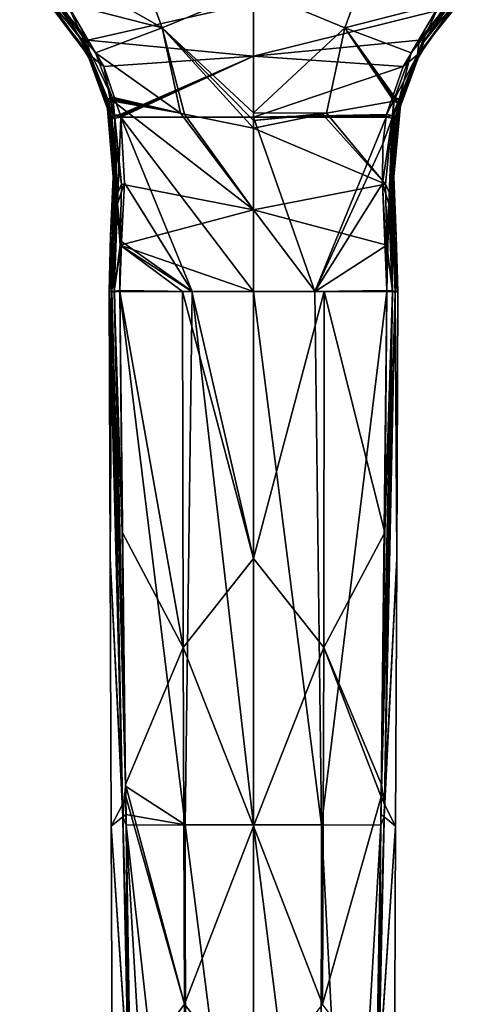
# Model space of a CAD drawing. Header units: millimetres. Extents: x -175 to 175, y 0 to 247.
# Tile 82 of 185: x -23 to 21, y 55 to 150. Entities that reach past the tile are written whole.
import ezdxf

# ---------------------------------------------------------------- set-up
doc = ezdxf.new("R2010")
doc.units = ezdxf.units.MM
doc.header["$LTSCALE"] = 65.185185
for name, color, linetype in [('19', 7, 'CONTINUOUS'), ('20', 7, 'CONTINUOUS'), ('21', 7, 'CONTINUOUS'), ('22', 7, 'CONTINUOUS'), ('23', 7, 'CONTINUOUS'), ('24', 7, 'CONTINUOUS'), ('25', 7, 'CONTINUOUS'), ('28', 7, 'CONTINUOUS'), ('29', 7, 'CONTINUOUS'), ('30', 7, 'CONTINUOUS'), ('31', 7, 'CONTINUOUS'), ('32', 7, 'CONTINUOUS'), ('33', 7, 'CONTINUOUS'), ('37', 7, 'CONTINUOUS'), ('38', 7, 'CONTINUOUS'), ('39', 7, 'CONTINUOUS'), ('40', 7, 'CONTINUOUS'), ('41', 7, 'CONTINUOUS'), ('42', 7, 'CONTINUOUS'), ('43', 7, 'CONTINUOUS'), ('44', 7, 'CONTINUOUS'), ('46', 7, 'CONTINUOUS'), ('47', 7, 'CONTINUOUS'), ('48', 7, 'CONTINUOUS'), ('49', 7, 'CONTINUOUS'), ('59', 7, 'CONTINUOUS'), ('60', 7, 'CONTINUOUS'), ('61', 7, 'CONTINUOUS'), ('62', 7, 'CONTINUOUS'), ('63', 7, 'CONTINUOUS'), ('64', 7, 'CONTINUOUS'), ('65', 7, 'CONTINUOUS'), ('66', 7, 'CONTINUOUS'), ('67', 7, 'CONTINUOUS'), ('71', 7, 'CONTINUOUS'), ('72', 7, 'CONTINUOUS'), ('73', 7, 'CONTINUOUS'), ('74', 7, 'CONTINUOUS'), ('75', 7, 'CONTINUOUS'), ('76', 7, 'CONTINUOUS'), ('77', 7, 'CONTINUOUS')]:
    doc.layers.add(name, color=color, linetype=linetype)

msp = doc.modelspace()

# ---------------------------------------------------------------- linework, layer by layer
at = {"layer": '19', "linetype": 'CONTINUOUS'}
for points in [[(-6.834, 124.061, -11.501), (-6.788, 89.738, -12.821), (-12.881, 124.058, -10.416), (-6.834, 124.061, -11.501)], [(-12.881, 124.058, -10.416), (-6.788, 89.738, -12.821), (-12.66, 100.854, -10.235), (-12.881, 124.058, -10.416)], [(-6.788, 89.738, -12.821), (-6.834, 124.061, -11.501), (0, 98.318, -13.594), (-6.788, 89.738, -12.821)], [(0, 98.318, -13.594), (-6.834, 124.061, -11.501), (-5.94, 124.059, -11.61), (0, 98.318, -13.594)], [(0, 124.056, -11.957), (0, 98.318, -13.594), (-5.94, 124.059, -11.61), (0, 124.056, -11.957)], [(-12.66, 100.854, -10.235), (-6.788, 89.738, -12.821), (-12.343, 76.538, -9.68), (-12.66, 100.854, -10.235)], [(0, 72.532, -14.402), (-6.788, 89.738, -12.821), (0, 98.318, -13.594), (0, 72.532, -14.402)], [(-6.788, 89.738, -12.821), (-6.651, 55.355, -12.941), (-12.343, 76.538, -9.68), (-6.788, 89.738, -12.821)], [(-6.651, 55.355, -12.941), (-6.788, 89.738, -12.821), (0, 72.532, -14.402), (-6.651, 55.355, -12.941)], [(-12.343, 76.538, -9.68), (-6.651, 55.355, -12.941), (-12.325, 75.373, -9.646), (-12.343, 76.538, -9.68)], [(-12.325, 75.373, -9.646), (-6.651, 55.355, -12.941), (-11.896, 48.327, -8.639), (-12.325, 75.373, -9.646)], [(0, 46.737, -14.378), (-6.651, 55.355, -12.941), (0, 72.532, -14.402), (0, 46.737, -14.378)], [(-6.651, 55.355, -12.941), (-6.514, 20.977, -11.849), (-11.896, 48.327, -8.639), (-6.651, 55.355, -12.941)], [(-6.514, 20.977, -11.849), (-6.651, 55.355, -12.941), (0, 46.737, -14.378), (-6.514, 20.977, -11.849)]]:
    msp.add_3dface(points, dxfattribs=at)
at = {"layer": '20', "linetype": 'CONTINUOUS'}
for points in [[(-13.857, 124.056, -5.606), (-12.638, 74.623, -9.108), (-13.924, 124.056, -1.699), (-13.857, 124.056, -5.606)], [(-13.924, 124.056, -1.699), (-12.638, 74.623, -9.108), (-13.818, 98.335, -0.897), (-13.924, 124.056, -1.699)], [(-13.659, 124.056, -9.508), (-12.638, 74.623, -9.108), (-13.857, 124.056, -5.606), (-13.659, 124.056, -9.508)], [(-13.818, 98.335, -0.897), (-12.638, 74.623, -9.108), (-13.713, 72.521, -0.344), (-13.818, 98.335, -0.897)], [(-12.638, 74.623, -9.108), (-12.052, 47.929, -8.349), (-13.713, 72.521, -0.344), (-12.638, 74.623, -9.108)], [(-12.052, 47.929, -8.349), (-13.502, 20.998, 0.002), (-13.713, 72.521, -0.344), (-12.052, 47.929, -8.349)]]:
    msp.add_3dface(points, dxfattribs=at)
at = {"layer": '21', "linetype": 'CONTINUOUS'}
for points in [[(-13.924, 124.056, -1.699), (-13.818, 98.335, -0.897), (-13.857, 124.056, 2.206), (-13.924, 124.056, -1.699)], [(-13.857, 124.056, 2.206), (-13.818, 98.335, -0.897), (-13.658, 124.056, 6.109), (-13.857, 124.056, 2.206)], [(-13.658, 124.056, 6.109), (-13.818, 98.335, -0.897), (-13.658, 124.029, 6.111), (-13.658, 124.056, 6.109)], [(-13.658, 124.029, 6.111), (-13.818, 98.335, -0.897), (-13.657, 124.002, 6.113), (-13.658, 124.029, 6.111)], [(-13.657, 124.002, 6.113), (-13.818, 98.335, -0.897), (-12.61, 73.435, 8.362), (-13.657, 124.002, 6.113)], [(-13.818, 98.335, -0.897), (-13.713, 72.521, -0.344), (-12.61, 73.435, 8.362), (-13.818, 98.335, -0.897)], [(-12.61, 73.435, 8.362), (-13.713, 72.521, -0.344), (-12.036, 47.285, 8.228), (-12.61, 73.435, 8.362)], [(-13.713, 72.521, -0.344), (-13.502, 20.998, 0.002), (-12.036, 47.285, 8.228), (-13.713, 72.521, -0.344)]]:
    msp.add_3dface(points, dxfattribs=at)
at = {"layer": '22', "linetype": 'CONTINUOUS'}
for points in [[(-12.339, 76.374, 8.853), (-6.576, 72.645, 12.401), (-12.879, 124.056, 7.02), (-12.339, 76.374, 8.853)], [(-12.879, 124.056, 7.02), (-6.576, 72.645, 12.401), (-5.919, 124.056, 8.222), (-12.879, 124.056, 7.02)], [(-6.576, 72.645, 12.401), (0, 72.656, 13.712), (-5.919, 124.056, 8.222), (-6.576, 72.645, 12.401)], [(-5.919, 124.056, 8.222), (0, 72.656, 13.712), (0, 124.056, 8.574), (-5.919, 124.056, 8.222)], [(0, 72.656, 13.712), (6.576, 72.645, 12.401), (0, 124.056, 8.574), (0, 72.656, 13.712)], [(0, 124.056, 8.574), (6.576, 72.645, 12.401), (5.919, 124.056, 8.222), (0, 124.056, 8.574)], [(5.919, 124.056, 8.222), (6.576, 72.645, 12.401), (12.879, 124.056, 7.02), (5.919, 124.056, 8.222)], [(6.576, 72.645, 12.401), (12.283, 72.619, 8.867), (12.879, 124.056, 7.02), (6.576, 72.645, 12.401)], [(12.879, 124.056, 7.02), (12.283, 72.619, 8.867), (12.339, 76.373, 8.853), (12.879, 124.056, 7.02)], [(-12.299, 73.652, 8.865), (-6.576, 72.645, 12.401), (-12.339, 76.374, 8.853), (-12.299, 73.652, 8.865)], [(12.339, 76.373, 8.853), (12.283, 72.619, 8.867), (12.298, 73.639, 8.865), (12.339, 76.373, 8.853)], [(-12.283, 72.62, 8.867), (-6.576, 72.645, 12.401), (-12.299, 73.652, 8.865), (-12.283, 72.62, 8.867)], [(-12.283, 72.62, 8.867), (-6.513, 20.975, 11.852), (-6.576, 72.645, 12.401), (-12.283, 72.62, 8.867)], [(-9.253, 20.976, 9.859), (-6.513, 20.975, 11.852), (-12.283, 72.62, 8.867), (-9.253, 20.976, 9.859)], [(-11.868, 46.705, 8.476), (-9.253, 20.976, 9.859), (-12.283, 72.62, 8.867), (-11.868, 46.705, 8.476)], [(-6.576, 72.645, 12.401), (0, 20.972, 13.526), (0, 72.656, 13.712), (-6.576, 72.645, 12.401)], [(-6.513, 20.975, 11.852), (0, 20.972, 13.526), (-6.576, 72.645, 12.401), (-6.513, 20.975, 11.852)], [(0, 20.972, 13.526), (6.511, 20.975, 11.854), (0, 72.656, 13.712), (0, 20.972, 13.526)], [(0, 72.656, 13.712), (6.511, 20.975, 11.854), (6.576, 72.645, 12.401), (0, 72.656, 13.712)], [(6.511, 20.975, 11.854), (9.254, 20.976, 9.858), (6.576, 72.645, 12.401), (6.511, 20.975, 11.854)], [(6.576, 72.645, 12.401), (9.254, 20.976, 9.858), (12.283, 72.619, 8.867), (6.576, 72.645, 12.401)], [(9.254, 20.976, 9.858), (11.419, 20.975, 7.245), (12.283, 72.619, 8.867), (9.254, 20.976, 9.858)], [(12.283, 72.619, 8.867), (11.419, 20.975, 7.245), (11.867, 46.687, 8.475), (12.283, 72.619, 8.867)]]:
    msp.add_3dface(points, dxfattribs=at)
at = {"layer": '23', "linetype": 'CONTINUOUS'}
for points in [[(13.657, 124.002, 6.113), (12.61, 73.436, 8.362), (13.818, 98.335, -0.897), (13.657, 124.002, 6.113)], [(13.658, 124.029, 6.111), (13.657, 124.002, 6.113), (13.924, 124.056, -1.699), (13.658, 124.029, 6.111)], [(13.924, 124.056, -1.699), (13.657, 124.002, 6.113), (13.818, 98.335, -0.897), (13.924, 124.056, -1.699)], [(13.658, 124.056, 6.109), (13.658, 124.029, 6.111), (13.857, 124.056, 2.206), (13.658, 124.056, 6.109)], [(13.857, 124.056, 2.206), (13.658, 124.029, 6.111), (13.924, 124.056, -1.699), (13.857, 124.056, 2.206)], [(13.818, 98.335, -0.897), (12.61, 73.436, 8.362), (13.713, 72.521, -0.344), (13.818, 98.335, -0.897)], [(12.61, 73.436, 8.362), (12.036, 47.287, 8.228), (13.713, 72.521, -0.344), (12.61, 73.436, 8.362)], [(12.036, 47.287, 8.228), (13.502, 20.998, 0.002), (13.713, 72.521, -0.344), (12.036, 47.287, 8.228)]]:
    msp.add_3dface(points, dxfattribs=at)
at = {"layer": '24', "linetype": 'CONTINUOUS'}
for points in [[(13.659, 124.056, -9.508), (13.818, 98.335, -0.897), (12.637, 74.61, -9.107), (13.659, 124.056, -9.508)], [(13.924, 124.056, -1.699), (13.818, 98.335, -0.897), (13.659, 124.056, -9.508), (13.924, 124.056, -1.699)], [(13.857, 124.056, -5.606), (13.924, 124.056, -1.699), (13.659, 124.056, -9.508), (13.857, 124.056, -5.606)], [(13.818, 98.335, -0.897), (13.713, 72.521, -0.344), (12.637, 74.61, -9.107), (13.818, 98.335, -0.897)], [(12.637, 74.61, -9.107), (13.713, 72.521, -0.344), (12.052, 47.936, -8.35), (12.637, 74.61, -9.107)], [(13.713, 72.521, -0.344), (13.502, 20.998, 0.002), (12.052, 47.936, -8.35), (13.713, 72.521, -0.344)]]:
    msp.add_3dface(points, dxfattribs=at)
at = {"layer": '25', "linetype": 'CONTINUOUS'}
for points in [[(0, 98.318, -13.594), (0, 124.056, -11.957), (6.835, 124.061, -11.501), (0, 98.318, -13.594)], [(6.788, 89.738, -12.821), (0, 98.318, -13.594), (6.835, 124.061, -11.501), (6.788, 89.738, -12.821)], [(6.835, 124.061, -11.501), (0, 124.056, -11.957), (5.942, 124.059, -11.61), (6.835, 124.061, -11.501)], [(6.788, 89.738, -12.821), (6.835, 124.061, -11.501), (12.659, 100.823, -10.234), (6.788, 89.738, -12.821)], [(12.659, 100.823, -10.234), (6.835, 124.061, -11.501), (12.881, 124.056, -10.416), (12.659, 100.823, -10.234)], [(12.342, 76.528, -9.68), (6.788, 89.738, -12.821), (12.659, 100.823, -10.234), (12.342, 76.528, -9.68)], [(0, 72.532, -14.402), (0, 98.318, -13.594), (6.788, 89.738, -12.821), (0, 72.532, -14.402)], [(6.651, 55.354, -12.941), (0, 72.532, -14.402), (6.788, 89.738, -12.821), (6.651, 55.354, -12.941)], [(6.651, 55.354, -12.941), (6.788, 89.738, -12.821), (12.325, 75.338, -9.644), (6.651, 55.354, -12.941)], [(12.325, 75.338, -9.644), (6.788, 89.738, -12.821), (12.342, 76.528, -9.68), (12.325, 75.338, -9.644)], [(11.896, 48.32, -8.639), (6.651, 55.354, -12.941), (12.325, 75.338, -9.644), (11.896, 48.32, -8.639)], [(0, 46.737, -14.378), (0, 72.532, -14.402), (6.651, 55.354, -12.941), (0, 46.737, -14.378)]]:
    msp.add_3dface(points, dxfattribs=at)
at = {"layer": '28', "linetype": 'CONTINUOUS'}
for points in [[(11.669, 157.292, -7.13), (8.82, 149.456, -8.346), (0, 153.125, -9.102), (11.669, 157.292, -7.13)], [(11.669, 157.292, -7.13), (18.01, 151.81, -4.852), (8.82, 149.456, -8.346), (11.669, 157.292, -7.13)], [(0, 153.125, -9.102), (8.82, 149.456, -8.346), (0, 141.287, -10.394), (0, 153.125, -9.102)], [(18.01, 151.81, -4.852), (15.223, 147.061, -6.114), (8.82, 149.456, -8.346), (18.01, 151.81, -4.852)], [(8.82, 149.456, -8.346), (7.04, 141.239, -9.621), (0, 141.287, -10.394), (8.82, 149.456, -8.346)], [(7.04, 141.239, -9.621), (8.82, 149.456, -8.346), (13.532, 142.39, -7.329), (7.04, 141.239, -9.621)], [(15.223, 147.061, -6.114), (13.636, 142.789, -7.226), (8.82, 149.456, -8.346), (15.223, 147.061, -6.114)], [(8.82, 149.456, -8.346), (13.636, 142.789, -7.226), (13.625, 142.748, -7.237), (8.82, 149.456, -8.346)], [(13.532, 142.39, -7.329), (8.82, 149.456, -8.346), (13.573, 142.549, -7.288), (13.532, 142.39, -7.329)], [(13.573, 142.549, -7.288), (8.82, 149.456, -8.346), (13.614, 142.707, -7.247), (13.573, 142.549, -7.288)], [(13.614, 142.707, -7.247), (8.82, 149.456, -8.346), (13.625, 142.748, -7.237), (13.614, 142.707, -7.247)], [(0, 141.287, -10.394), (7.04, 141.239, -9.621), (0, 140.543, -10.469), (0, 141.287, -10.394)], [(0, 140.543, -10.469), (7.04, 141.239, -9.621), (6.648, 141.164, -9.714), (0, 140.543, -10.469)], [(0, 139.799, -10.544), (0, 140.543, -10.469), (6.648, 141.164, -9.714), (0, 139.799, -10.544)]]:
    msp.add_3dface(points, dxfattribs=at)
at = {"layer": '29', "linetype": 'CONTINUOUS'}
for points in [[(7.04, 141.239, -9.621), (13.532, 142.39, -7.329), (12.727, 134.389, -9.249), (7.04, 141.239, -9.621)], [(0, 139.799, -10.544), (6.648, 141.164, -9.714), (12.727, 134.389, -9.249), (0, 139.799, -10.544)], [(6.648, 141.164, -9.714), (7.04, 141.239, -9.621), (12.727, 134.389, -9.249), (6.648, 141.164, -9.714)], [(0, 139.799, -10.544), (12.727, 134.389, -9.249), (0, 131.931, -11.29), (0, 139.799, -10.544)], [(12.727, 134.389, -9.249), (12.854, 128.514, -10.186), (0, 131.931, -11.29), (12.727, 134.389, -9.249)], [(5.942, 124.059, -11.61), (0, 124.056, -11.957), (0, 131.931, -11.29), (5.942, 124.059, -11.61)], [(12.854, 128.514, -10.186), (5.942, 124.059, -11.61), (0, 131.931, -11.29), (12.854, 128.514, -10.186)], [(12.881, 124.056, -10.416), (5.942, 124.059, -11.61), (12.854, 128.514, -10.186), (12.881, 124.056, -10.416)], [(6.835, 124.061, -11.501), (5.942, 124.059, -11.61), (12.881, 124.056, -10.416), (6.835, 124.061, -11.501)]]:
    msp.add_3dface(points, dxfattribs=at)
at = {"layer": '30', "linetype": 'CONTINUOUS'}
for points in [[(16.433, 148.116, -4.879), (21.113, 154.836, -3.136), (20.33, 153.008, 1.677), (16.433, 148.116, -4.879)], [(15.971, 146.828, 0.071), (16.433, 148.116, -4.879), (20.33, 153.008, 1.677), (15.971, 146.828, 0.071)], [(14.185, 142.043, -3.576), (16.433, 148.116, -4.879), (14.093, 141.678, -0.821), (14.185, 142.043, -3.576)], [(14.093, 141.678, -0.821), (16.433, 148.116, -4.879), (15.971, 146.828, 0.071), (14.093, 141.678, -0.821)], [(14.199, 142.412, -6.364), (16.433, 148.116, -4.879), (14.185, 142.043, -3.576), (14.199, 142.412, -6.364)]]:
    msp.add_3dface(points, dxfattribs=at)
at = {"layer": '31', "linetype": 'CONTINUOUS'}
for points in [[(14.199, 142.412, -6.364), (14.185, 142.043, -3.576), (13.547, 135.103, -1.475), (14.199, 142.412, -6.364)], [(14.199, 142.412, -6.364), (13.547, 135.103, -1.475), (14.189, 142.372, -6.374), (14.199, 142.412, -6.364)], [(13.547, 135.103, -1.475), (14.179, 142.332, -6.385), (14.189, 142.372, -6.374), (13.547, 135.103, -1.475)], [(13.441, 134.091, -8.385), (14.105, 142.022, -6.466), (13.547, 135.103, -1.475), (13.441, 134.091, -8.385)], [(14.142, 142.178, -6.425), (14.179, 142.332, -6.385), (13.547, 135.103, -1.475), (14.142, 142.178, -6.425)], [(14.105, 142.022, -6.466), (14.142, 142.178, -6.425), (13.547, 135.103, -1.475), (14.105, 142.022, -6.466)], [(14.185, 142.043, -3.576), (14.093, 141.678, -0.821), (13.547, 135.103, -1.475), (14.185, 142.043, -3.576)], [(13.781, 129.424, -1.742), (13.441, 134.091, -8.385), (13.547, 135.103, -1.475), (13.781, 129.424, -1.742)], [(13.619, 128.378, -9.287), (13.441, 134.091, -8.385), (13.781, 129.424, -1.742), (13.619, 128.378, -9.287)], [(13.924, 124.056, -1.699), (13.619, 128.378, -9.287), (13.781, 129.424, -1.742), (13.924, 124.056, -1.699)], [(13.924, 124.056, -1.699), (13.857, 124.056, -5.606), (13.619, 128.378, -9.287), (13.924, 124.056, -1.699)], [(13.857, 124.056, -5.606), (13.659, 124.056, -9.508), (13.619, 128.378, -9.287), (13.857, 124.056, -5.606)]]:
    msp.add_3dface(points, dxfattribs=at)
at = {"layer": '32', "linetype": 'CONTINUOUS'}
for points in [[(15.971, 146.828, 0.071), (20.33, 153.008, 1.677), (16.788, 148.081, 5.354), (15.971, 146.828, 0.071)], [(16.788, 148.081, 5.354), (20.33, 153.008, 1.677), (19.155, 151.052, 6.133), (16.788, 148.081, 5.354)], [(15.273, 145.555, 4.887), (15.971, 146.828, 0.071), (16.788, 148.081, 5.354), (15.273, 145.555, 4.887)], [(13.929, 141.323, 1.863), (15.971, 146.828, 0.071), (13.689, 140.964, 4.572), (13.929, 141.323, 1.863)], [(13.689, 140.964, 4.572), (15.971, 146.828, 0.071), (15.273, 145.555, 4.887), (13.689, 140.964, 4.572)], [(14.093, 141.678, -0.821), (15.971, 146.828, 0.071), (13.929, 141.323, 1.863), (14.093, 141.678, -0.821)]]:
    msp.add_3dface(points, dxfattribs=at)
at = {"layer": '33', "linetype": 'CONTINUOUS'}
for points in [[(13.547, 135.103, -1.475), (14.093, 141.678, -0.821), (13.271, 137.068, 4.756), (13.547, 135.103, -1.475)], [(14.093, 141.678, -0.821), (13.639, 140.698, 4.574), (13.271, 137.068, 4.756), (14.093, 141.678, -0.821)], [(13.639, 140.698, 4.574), (14.093, 141.678, -0.821), (13.664, 140.832, 4.573), (13.639, 140.698, 4.574)], [(14.093, 141.678, -0.821), (13.929, 141.323, 1.863), (13.664, 140.832, 4.573), (14.093, 141.678, -0.821)], [(13.929, 141.323, 1.863), (13.689, 140.964, 4.572), (13.664, 140.832, 4.573), (13.929, 141.323, 1.863)], [(13.392, 131.43, 5.348), (13.547, 135.103, -1.475), (13.271, 137.068, 4.756), (13.392, 131.43, 5.348)], [(13.781, 129.424, -1.742), (13.547, 135.103, -1.475), (13.392, 131.43, 5.348), (13.781, 129.424, -1.742)], [(13.658, 124.056, 6.109), (13.781, 129.424, -1.742), (13.392, 131.43, 5.348), (13.658, 124.056, 6.109)], [(13.658, 124.056, 6.109), (13.857, 124.056, 2.206), (13.781, 129.424, -1.742), (13.658, 124.056, 6.109)], [(13.857, 124.056, 2.206), (13.924, 124.056, -1.699), (13.781, 129.424, -1.742), (13.857, 124.056, 2.206)]]:
    msp.add_3dface(points, dxfattribs=at)
at = {"layer": '37', "linetype": 'CONTINUOUS'}
for points in [[(-11.669, 157.292, -7.13), (-8.82, 149.456, -8.346), (-22.549, 157.293, -3.374), (-11.669, 157.292, -7.13)], [(-22.549, 157.293, -3.374), (-8.82, 149.456, -8.346), (-18.01, 151.81, -4.852), (-22.549, 157.293, -3.374)], [(0, 153.125, -9.102), (-8.82, 149.456, -8.346), (-11.669, 157.292, -7.13), (0, 153.125, -9.102)], [(0, 153.125, -9.102), (0, 141.287, -10.394), (-8.82, 149.456, -8.346), (0, 153.125, -9.102)], [(-18.01, 151.81, -4.852), (-8.82, 149.456, -8.346), (-15.223, 147.061, -6.114), (-18.01, 151.81, -4.852)], [(-8.82, 149.456, -8.346), (-7.04, 141.239, -9.621), (-15.223, 147.061, -6.114), (-8.82, 149.456, -8.346)], [(0, 141.287, -10.394), (0, 140.543, -10.469), (-8.82, 149.456, -8.346), (0, 141.287, -10.394)], [(0, 140.543, -10.469), (0, 139.799, -10.544), (-8.82, 149.456, -8.346), (0, 140.543, -10.469)], [(-8.82, 149.456, -8.346), (0, 139.799, -10.544), (-6.648, 141.164, -9.714), (-8.82, 149.456, -8.346)], [(-7.04, 141.239, -9.621), (-8.82, 149.456, -8.346), (-6.648, 141.164, -9.714), (-7.04, 141.239, -9.621)], [(-15.223, 147.061, -6.114), (-7.04, 141.239, -9.621), (-13.636, 142.789, -7.226), (-15.223, 147.061, -6.114)], [(-13.636, 142.789, -7.226), (-7.04, 141.239, -9.621), (-13.625, 142.748, -7.237), (-13.636, 142.789, -7.226)], [(-7.04, 141.239, -9.621), (-13.614, 142.707, -7.247), (-13.625, 142.748, -7.237), (-7.04, 141.239, -9.621)], [(-13.573, 142.549, -7.288), (-13.614, 142.707, -7.247), (-7.04, 141.239, -9.621), (-13.573, 142.549, -7.288)], [(-13.532, 142.39, -7.329), (-13.573, 142.549, -7.288), (-7.04, 141.239, -9.621), (-13.532, 142.39, -7.329)]]:
    msp.add_3dface(points, dxfattribs=at)
at = {"layer": '38', "linetype": 'CONTINUOUS'}
for points in [[(0, 131.931, -11.29), (-13.532, 142.39, -7.329), (-7.04, 141.239, -9.621), (0, 131.931, -11.29)], [(-13.532, 142.39, -7.329), (0, 131.931, -11.29), (-12.727, 134.388, -9.249), (-13.532, 142.39, -7.329)], [(0, 131.931, -11.29), (-7.04, 141.239, -9.621), (-6.648, 141.164, -9.714), (0, 131.931, -11.29)], [(0, 139.799, -10.544), (0, 131.931, -11.29), (-6.648, 141.164, -9.714), (0, 139.799, -10.544)], [(-12.727, 134.388, -9.249), (0, 131.931, -11.29), (-12.854, 128.515, -10.186), (-12.727, 134.388, -9.249)], [(0, 131.931, -11.29), (0, 124.056, -11.957), (-12.854, 128.515, -10.186), (0, 131.931, -11.29)], [(-6.834, 124.061, -11.501), (-12.881, 124.058, -10.416), (-12.854, 128.515, -10.186), (-6.834, 124.061, -11.501)], [(-5.94, 124.059, -11.61), (-6.834, 124.061, -11.501), (-12.854, 128.515, -10.186), (-5.94, 124.059, -11.61)], [(0, 124.056, -11.957), (-5.94, 124.059, -11.61), (-12.854, 128.515, -10.186), (0, 124.056, -11.957)]]:
    msp.add_3dface(points, dxfattribs=at)
at = {"layer": '39', "linetype": 'CONTINUOUS'}
for points in [[(-16.433, 148.116, -4.879), (-20.33, 153.008, 1.677), (-21.113, 154.836, -3.136), (-16.433, 148.116, -4.879)], [(-15.971, 146.828, 0.071), (-20.33, 153.008, 1.677), (-16.433, 148.116, -4.879), (-15.971, 146.828, 0.071)], [(-14.199, 142.412, -6.364), (-15.971, 146.828, 0.071), (-16.433, 148.116, -4.879), (-14.199, 142.412, -6.364)], [(-14.093, 141.678, -0.821), (-15.971, 146.828, 0.071), (-14.185, 142.043, -3.576), (-14.093, 141.678, -0.821)], [(-14.185, 142.043, -3.576), (-15.971, 146.828, 0.071), (-14.199, 142.412, -6.364), (-14.185, 142.043, -3.576)]]:
    msp.add_3dface(points, dxfattribs=at)
at = {"layer": '40', "linetype": 'CONTINUOUS'}
for points in [[(-14.185, 142.043, -3.576), (-14.199, 142.412, -6.364), (-14.189, 142.372, -6.374), (-14.185, 142.043, -3.576)], [(-14.093, 141.678, -0.821), (-14.185, 142.043, -3.576), (-14.189, 142.372, -6.374), (-14.093, 141.678, -0.821)], [(-14.179, 142.332, -6.385), (-14.093, 141.678, -0.821), (-14.189, 142.372, -6.374), (-14.179, 142.332, -6.385)], [(-14.142, 142.178, -6.425), (-14.093, 141.678, -0.821), (-14.179, 142.332, -6.385), (-14.142, 142.178, -6.425)], [(-14.105, 142.022, -6.466), (-14.093, 141.678, -0.821), (-14.142, 142.178, -6.425), (-14.105, 142.022, -6.466)], [(-14.093, 141.678, -0.821), (-14.105, 142.022, -6.466), (-13.547, 135.103, -1.475), (-14.093, 141.678, -0.821)], [(-13.547, 135.103, -1.475), (-14.105, 142.022, -6.466), (-13.441, 134.09, -8.386), (-13.547, 135.103, -1.475)], [(-13.781, 129.424, -1.742), (-13.547, 135.103, -1.475), (-13.441, 134.09, -8.386), (-13.781, 129.424, -1.742)], [(-13.619, 128.378, -9.287), (-13.781, 129.424, -1.742), (-13.441, 134.09, -8.386), (-13.619, 128.378, -9.287)], [(-13.857, 124.056, -5.606), (-13.924, 124.056, -1.699), (-13.781, 129.424, -1.742), (-13.857, 124.056, -5.606)], [(-13.659, 124.056, -9.508), (-13.857, 124.056, -5.606), (-13.781, 129.424, -1.742), (-13.659, 124.056, -9.508)], [(-13.659, 124.056, -9.508), (-13.781, 129.424, -1.742), (-13.619, 128.378, -9.287), (-13.659, 124.056, -9.508)]]:
    msp.add_3dface(points, dxfattribs=at)
at = {"layer": '41', "linetype": 'CONTINUOUS'}
for points in [[(-20.33, 153.008, 1.677), (-15.971, 146.828, 0.071), (-19.162, 151.059, 6.135), (-20.33, 153.008, 1.677)], [(-19.162, 151.059, 6.135), (-15.971, 146.828, 0.071), (-16.792, 148.087, 5.355), (-19.162, 151.059, 6.135)], [(-16.792, 148.087, 5.355), (-15.971, 146.828, 0.071), (-15.275, 145.558, 4.888), (-16.792, 148.087, 5.355)], [(-15.971, 146.828, 0.071), (-14.093, 141.678, -0.821), (-15.275, 145.558, 4.888), (-15.971, 146.828, 0.071)], [(-15.275, 145.558, 4.888), (-14.093, 141.678, -0.821), (-13.929, 141.323, 1.863), (-15.275, 145.558, 4.888)], [(-13.689, 140.964, 4.572), (-15.275, 145.558, 4.888), (-13.929, 141.323, 1.863), (-13.689, 140.964, 4.572)]]:
    msp.add_3dface(points, dxfattribs=at)
at = {"layer": '42', "linetype": 'CONTINUOUS'}
for points in [[(-14.093, 141.678, -0.821), (-13.547, 135.103, -1.475), (-13.929, 141.323, 1.863), (-14.093, 141.678, -0.821)], [(-13.547, 135.103, -1.475), (-13.689, 140.964, 4.572), (-13.929, 141.323, 1.863), (-13.547, 135.103, -1.475)], [(-13.689, 140.964, 4.572), (-13.547, 135.103, -1.475), (-13.664, 140.832, 4.573), (-13.689, 140.964, 4.572)], [(-13.664, 140.832, 4.573), (-13.547, 135.103, -1.475), (-13.639, 140.698, 4.574), (-13.664, 140.832, 4.573)], [(-13.639, 140.698, 4.574), (-13.547, 135.103, -1.475), (-13.265, 134.37, 5.014), (-13.639, 140.698, 4.574)], [(-13.547, 135.103, -1.475), (-13.781, 129.424, -1.742), (-13.265, 134.37, 5.014), (-13.547, 135.103, -1.475)], [(-13.265, 134.37, 5.014), (-13.781, 129.424, -1.742), (-13.545, 128.736, 5.661), (-13.265, 134.37, 5.014)], [(-13.781, 129.424, -1.742), (-13.924, 124.056, -1.699), (-13.545, 128.736, 5.661), (-13.781, 129.424, -1.742)], [(-13.924, 124.056, -1.699), (-13.857, 124.056, 2.206), (-13.545, 128.736, 5.661), (-13.924, 124.056, -1.699)], [(-13.857, 124.056, 2.206), (-13.658, 124.056, 6.109), (-13.545, 128.736, 5.661), (-13.857, 124.056, 2.206)]]:
    msp.add_3dface(points, dxfattribs=at)
at = {"layer": '43', "linetype": 'CONTINUOUS'}
for points in [[(-15.973, 148.287, 6.305), (0, 151.87, 7.777), (-18.387, 151.302, 7.121), (-15.973, 148.287, 6.305)], [(0, 146.733, 6.697), (0, 151.87, 7.777), (-15.973, 148.287, 6.305), (0, 146.733, 6.697)], [(0, 151.87, 7.777), (0, 146.733, 6.697), (18.385, 151.3, 7.12), (0, 151.87, 7.777)], [(18.385, 151.3, 7.12), (0, 146.733, 6.697), (15.972, 148.286, 6.305), (18.385, 151.3, 7.12)], [(-14.44, 145.742, 5.822), (0, 146.733, 6.697), (-15.973, 148.287, 6.305), (-14.44, 145.742, 5.822)], [(15.972, 148.286, 6.305), (0, 146.733, 6.697), (14.44, 145.74, 5.822), (15.972, 148.286, 6.305)], [(-12.845, 141.129, 5.488), (0, 146.733, 6.697), (-14.44, 145.742, 5.822), (-12.845, 141.129, 5.488)], [(-12.819, 140.994, 5.488), (0, 146.733, 6.697), (-12.845, 141.129, 5.488), (-12.819, 140.994, 5.488)], [(-12.794, 140.858, 5.489), (0, 146.733, 6.697), (-12.819, 140.994, 5.488), (-12.794, 140.858, 5.489)], [(0, 140.858, 6.434), (0, 146.733, 6.697), (-12.794, 140.858, 5.489), (0, 140.858, 6.434)], [(0, 146.733, 6.697), (0, 140.858, 6.434), (14.44, 145.74, 5.822), (0, 146.733, 6.697)], [(14.44, 145.74, 5.822), (0, 140.858, 6.434), (12.845, 141.129, 5.488), (14.44, 145.74, 5.822)], [(12.845, 141.129, 5.488), (0, 140.858, 6.434), (12.819, 140.994, 5.488), (12.845, 141.129, 5.488)], [(12.819, 140.994, 5.488), (0, 140.858, 6.434), (12.794, 140.858, 5.489), (12.819, 140.994, 5.488)]]:
    msp.add_3dface(points, dxfattribs=at)
at = {"layer": '44', "linetype": 'CONTINUOUS'}
for points in [[(-5.919, 124.056, 8.222), (0, 124.056, 8.574), (-12.794, 140.858, 5.489), (-5.919, 124.056, 8.222)], [(-5.919, 124.056, 8.222), (-12.794, 140.858, 5.489), (-12.439, 134.537, 5.907), (-5.919, 124.056, 8.222)], [(0, 124.056, 8.574), (0, 140.858, 6.434), (-12.794, 140.858, 5.489), (0, 124.056, 8.574)], [(0, 124.056, 8.574), (5.919, 124.056, 8.222), (0, 140.858, 6.434), (0, 124.056, 8.574)], [(0, 140.858, 6.434), (5.919, 124.056, 8.222), (12.794, 140.858, 5.489), (0, 140.858, 6.434)], [(12.794, 140.858, 5.489), (5.919, 124.056, 8.222), (12.488, 138.281, 5.583), (12.794, 140.858, 5.489)], [(12.488, 138.281, 5.583), (5.919, 124.056, 8.222), (12.441, 134.465, 5.914), (12.488, 138.281, 5.583)], [(-12.742, 128.879, 6.556), (-5.919, 124.056, 8.222), (-12.439, 134.537, 5.907), (-12.742, 128.879, 6.556)], [(12.441, 134.465, 5.914), (5.919, 124.056, 8.222), (12.88, 124.137, 7.014), (12.441, 134.465, 5.914)], [(12.748, 128.777, 6.568), (12.441, 134.465, 5.914), (12.88, 124.137, 7.014), (12.748, 128.777, 6.568)], [(-12.88, 124.137, 7.014), (-5.919, 124.056, 8.222), (-12.742, 128.879, 6.556), (-12.88, 124.137, 7.014)], [(-12.88, 124.096, 7.017), (-5.919, 124.056, 8.222), (-12.88, 124.137, 7.014), (-12.88, 124.096, 7.017)], [(-12.879, 124.056, 7.02), (-5.919, 124.056, 8.222), (-12.88, 124.096, 7.017), (-12.879, 124.056, 7.02)], [(12.88, 124.137, 7.014), (5.919, 124.056, 8.222), (12.88, 124.096, 7.017), (12.88, 124.137, 7.014)], [(5.919, 124.056, 8.222), (12.879, 124.056, 7.02), (12.88, 124.096, 7.017), (5.919, 124.056, 8.222)]]:
    msp.add_3dface(points, dxfattribs=at)
at = {"layer": '46', "linetype": 'CONTINUOUS'}
for points in [[(12.727, 134.389, -9.249), (13.532, 142.39, -7.329), (13.225, 133.317, -9.136), (12.727, 134.389, -9.249)], [(13.532, 142.39, -7.329), (13.922, 142.218, -7.036), (13.225, 133.317, -9.136), (13.532, 142.39, -7.329)], [(13.922, 142.218, -7.036), (13.441, 134.091, -8.385), (13.225, 133.317, -9.136), (13.922, 142.218, -7.036)], [(13.954, 142.198, -6.991), (13.441, 134.091, -8.385), (13.922, 142.218, -7.036), (13.954, 142.198, -6.991)], [(14.105, 142.022, -6.466), (13.441, 134.091, -8.385), (13.954, 142.198, -6.991), (14.105, 142.022, -6.466)], [(12.854, 128.514, -10.186), (12.727, 134.389, -9.249), (13.225, 133.317, -9.136), (12.854, 128.514, -10.186)], [(13.441, 134.091, -8.385), (13.619, 128.378, -9.287), (13.225, 133.317, -9.136), (13.441, 134.091, -8.385)], [(12.854, 128.514, -10.186), (13.225, 133.317, -9.136), (13.421, 124.046, -10.091), (12.854, 128.514, -10.186)], [(13.619, 128.378, -9.287), (13.659, 124.056, -9.508), (13.225, 133.317, -9.136), (13.619, 128.378, -9.287)], [(13.225, 133.317, -9.136), (13.659, 124.056, -9.508), (13.421, 124.046, -10.091), (13.225, 133.317, -9.136)], [(12.881, 124.056, -10.416), (12.854, 128.514, -10.186), (13.421, 124.046, -10.091), (12.881, 124.056, -10.416)]]:
    msp.add_3dface(points, dxfattribs=at)
at = {"layer": '47', "linetype": 'CONTINUOUS'}
for points in [[(13.532, 142.39, -7.329), (13.573, 142.549, -7.288), (13.922, 142.218, -7.036), (13.532, 142.39, -7.329)], [(13.573, 142.549, -7.288), (13.614, 142.707, -7.247), (13.922, 142.218, -7.036), (13.573, 142.549, -7.288)], [(13.922, 142.218, -7.036), (13.614, 142.707, -7.247), (14.031, 142.51, -6.909), (13.922, 142.218, -7.036)], [(13.954, 142.198, -6.991), (13.922, 142.218, -7.036), (14.031, 142.51, -6.909), (13.954, 142.198, -6.991)], [(14.179, 142.332, -6.385), (13.954, 142.198, -6.991), (14.031, 142.51, -6.909), (14.179, 142.332, -6.385)], [(14.179, 142.332, -6.385), (14.142, 142.178, -6.425), (13.954, 142.198, -6.991), (14.179, 142.332, -6.385)], [(14.142, 142.178, -6.425), (14.105, 142.022, -6.466), (13.954, 142.198, -6.991), (14.142, 142.178, -6.425)]]:
    msp.add_3dface(points, dxfattribs=at)
at = {"layer": '48', "linetype": 'CONTINUOUS'}
for points in [[(13.614, 142.707, -7.247), (13.625, 142.748, -7.237), (14.031, 142.51, -6.909), (13.614, 142.707, -7.247)], [(13.625, 142.748, -7.237), (13.636, 142.789, -7.226), (14.031, 142.51, -6.909), (13.625, 142.748, -7.237)], [(14.031, 142.51, -6.909), (13.636, 142.789, -7.226), (14.052, 142.59, -6.888), (14.031, 142.51, -6.909)], [(14.199, 142.412, -6.364), (14.031, 142.51, -6.909), (14.052, 142.59, -6.888), (14.199, 142.412, -6.364)], [(14.199, 142.412, -6.364), (14.189, 142.372, -6.374), (14.031, 142.51, -6.909), (14.199, 142.412, -6.364)], [(14.189, 142.372, -6.374), (14.179, 142.332, -6.385), (14.031, 142.51, -6.909), (14.189, 142.372, -6.374)]]:
    msp.add_3dface(points, dxfattribs=at)
at = {"layer": '49', "linetype": 'CONTINUOUS'}
for points in [[(21.113, 154.836, -3.136), (16.433, 148.116, -4.879), (20.276, 154.196, -3.876), (21.113, 154.836, -3.136)], [(20.276, 154.196, -3.876), (16.433, 148.116, -4.879), (16.523, 148.695, -5.305), (20.276, 154.196, -3.876)], [(18.01, 151.81, -4.852), (20.276, 154.196, -3.876), (16.523, 148.695, -5.305), (18.01, 151.81, -4.852)], [(15.223, 147.061, -6.114), (18.01, 151.81, -4.852), (16.523, 148.695, -5.305), (15.223, 147.061, -6.114)], [(14.052, 142.59, -6.888), (15.223, 147.061, -6.114), (16.523, 148.695, -5.305), (14.052, 142.59, -6.888)], [(14.199, 142.412, -6.364), (14.052, 142.59, -6.888), (16.523, 148.695, -5.305), (14.199, 142.412, -6.364)], [(16.433, 148.116, -4.879), (14.199, 142.412, -6.364), (16.523, 148.695, -5.305), (16.433, 148.116, -4.879)], [(13.636, 142.789, -7.226), (15.223, 147.061, -6.114), (14.052, 142.59, -6.888), (13.636, 142.789, -7.226)]]:
    msp.add_3dface(points, dxfattribs=at)
at = {"layer": '59', "linetype": 'CONTINUOUS'}
for points in [[(-16.433, 148.116, -4.879), (-21.113, 154.836, -3.136), (-16.523, 148.695, -5.305), (-16.433, 148.116, -4.879)], [(-16.523, 148.695, -5.305), (-21.113, 154.836, -3.136), (-20.276, 154.196, -3.876), (-16.523, 148.695, -5.305)], [(-18.01, 151.81, -4.852), (-16.523, 148.695, -5.305), (-20.276, 154.196, -3.876), (-18.01, 151.81, -4.852)], [(-18.01, 151.81, -4.852), (-15.223, 147.061, -6.114), (-16.523, 148.695, -5.305), (-18.01, 151.81, -4.852)], [(-15.223, 147.061, -6.114), (-13.636, 142.789, -7.226), (-16.523, 148.695, -5.305), (-15.223, 147.061, -6.114)], [(-13.636, 142.789, -7.226), (-14.052, 142.59, -6.888), (-16.523, 148.695, -5.305), (-13.636, 142.789, -7.226)], [(-14.052, 142.59, -6.888), (-16.433, 148.116, -4.879), (-16.523, 148.695, -5.305), (-14.052, 142.59, -6.888)], [(-14.199, 142.412, -6.364), (-16.433, 148.116, -4.879), (-14.052, 142.59, -6.888), (-14.199, 142.412, -6.364)]]:
    msp.add_3dface(points, dxfattribs=at)
at = {"layer": '60', "linetype": 'CONTINUOUS'}
for points in [[(-14.189, 142.372, -6.374), (-14.199, 142.412, -6.364), (-14.052, 142.59, -6.888), (-14.189, 142.372, -6.374)], [(-14.179, 142.332, -6.385), (-14.189, 142.372, -6.374), (-14.052, 142.59, -6.888), (-14.179, 142.332, -6.385)], [(-14.179, 142.332, -6.385), (-14.052, 142.59, -6.888), (-14.031, 142.51, -6.909), (-14.179, 142.332, -6.385)], [(-14.052, 142.59, -6.888), (-13.636, 142.789, -7.226), (-14.031, 142.51, -6.909), (-14.052, 142.59, -6.888)], [(-13.636, 142.789, -7.226), (-13.625, 142.748, -7.237), (-14.031, 142.51, -6.909), (-13.636, 142.789, -7.226)], [(-13.625, 142.748, -7.237), (-13.614, 142.707, -7.247), (-14.031, 142.51, -6.909), (-13.625, 142.748, -7.237)]]:
    msp.add_3dface(points, dxfattribs=at)
at = {"layer": '61', "linetype": 'CONTINUOUS'}
for points in [[(-14.142, 142.178, -6.425), (-14.179, 142.332, -6.385), (-14.031, 142.51, -6.909), (-14.142, 142.178, -6.425)], [(-14.105, 142.022, -6.466), (-14.142, 142.178, -6.425), (-14.031, 142.51, -6.909), (-14.105, 142.022, -6.466)], [(-14.105, 142.022, -6.466), (-14.031, 142.51, -6.909), (-13.954, 142.198, -6.991), (-14.105, 142.022, -6.466)], [(-14.031, 142.51, -6.909), (-13.614, 142.707, -7.247), (-13.954, 142.198, -6.991), (-14.031, 142.51, -6.909)], [(-13.954, 142.198, -6.991), (-13.614, 142.707, -7.247), (-13.922, 142.218, -7.036), (-13.954, 142.198, -6.991)], [(-13.614, 142.707, -7.247), (-13.573, 142.549, -7.288), (-13.922, 142.218, -7.036), (-13.614, 142.707, -7.247)], [(-13.573, 142.549, -7.288), (-13.532, 142.39, -7.329), (-13.922, 142.218, -7.036), (-13.573, 142.549, -7.288)]]:
    msp.add_3dface(points, dxfattribs=at)
at = {"layer": '62', "linetype": 'CONTINUOUS'}
for points in [[(-13.532, 142.39, -7.329), (-12.727, 134.388, -9.249), (-13.922, 142.218, -7.036), (-13.532, 142.39, -7.329)], [(-14.105, 142.022, -6.466), (-13.954, 142.198, -6.991), (-13.225, 133.324, -9.135), (-14.105, 142.022, -6.466)], [(-13.441, 134.09, -8.386), (-14.105, 142.022, -6.466), (-13.225, 133.324, -9.135), (-13.441, 134.09, -8.386)], [(-13.954, 142.198, -6.991), (-13.922, 142.218, -7.036), (-13.225, 133.324, -9.135), (-13.954, 142.198, -6.991)], [(-13.922, 142.218, -7.036), (-12.727, 134.388, -9.249), (-13.225, 133.324, -9.135), (-13.922, 142.218, -7.036)], [(-13.619, 128.378, -9.287), (-13.441, 134.09, -8.386), (-13.225, 133.324, -9.135), (-13.619, 128.378, -9.287)], [(-12.727, 134.388, -9.249), (-12.854, 128.515, -10.186), (-13.225, 133.324, -9.135), (-12.727, 134.388, -9.249)], [(-13.619, 128.378, -9.287), (-13.225, 133.324, -9.135), (-13.421, 124.061, -10.091), (-13.619, 128.378, -9.287)], [(-13.225, 133.324, -9.135), (-12.854, 128.515, -10.186), (-13.421, 124.061, -10.091), (-13.225, 133.324, -9.135)], [(-13.659, 124.056, -9.508), (-13.619, 128.378, -9.287), (-13.421, 124.061, -10.091), (-13.659, 124.056, -9.508)], [(-12.854, 128.515, -10.186), (-12.881, 124.058, -10.416), (-13.421, 124.061, -10.091), (-12.854, 128.515, -10.186)]]:
    msp.add_3dface(points, dxfattribs=at)
at = {"layer": '63', "linetype": 'CONTINUOUS'}
for points in [[(12.339, 76.373, 8.853), (12.298, 73.639, 8.865), (13.657, 124.002, 6.113), (12.339, 76.373, 8.853)], [(12.298, 73.639, 8.865), (12.61, 73.436, 8.362), (13.657, 124.002, 6.113), (12.298, 73.639, 8.865)], [(12.879, 124.056, 7.02), (12.339, 76.373, 8.853), (13.419, 124.051, 6.694), (12.879, 124.056, 7.02)], [(12.339, 76.373, 8.853), (13.657, 124.002, 6.113), (13.419, 124.051, 6.694), (12.339, 76.373, 8.853)], [(12.879, 124.056, 7.02), (13.419, 124.051, 6.694), (13.407, 124.053, 6.708), (12.879, 124.056, 7.02)], [(12.283, 72.619, 8.867), (12.036, 47.287, 8.228), (12.61, 73.436, 8.362), (12.283, 72.619, 8.867)], [(12.298, 73.639, 8.865), (12.283, 72.619, 8.867), (12.61, 73.436, 8.362), (12.298, 73.639, 8.865)], [(12.283, 72.619, 8.867), (11.867, 46.687, 8.475), (12.036, 47.287, 8.228), (12.283, 72.619, 8.867)]]:
    msp.add_3dface(points, dxfattribs=at)
at = {"layer": '64', "linetype": 'CONTINUOUS'}
for points in [[(12.488, 138.281, 5.583), (12.441, 134.465, 5.914), (13.376, 140.75, 5.183), (12.488, 138.281, 5.583)], [(13.376, 140.75, 5.183), (12.441, 134.465, 5.914), (13.069, 132.502, 5.835), (13.376, 140.75, 5.183)], [(12.794, 140.858, 5.489), (12.488, 138.281, 5.583), (13.376, 140.75, 5.183), (12.794, 140.858, 5.489)], [(13.639, 140.698, 4.574), (13.376, 140.75, 5.183), (13.069, 132.502, 5.835), (13.639, 140.698, 4.574)], [(13.271, 137.068, 4.756), (13.639, 140.698, 4.574), (13.069, 132.502, 5.835), (13.271, 137.068, 4.756)], [(13.392, 131.43, 5.348), (13.271, 137.068, 4.756), (13.069, 132.502, 5.835), (13.392, 131.43, 5.348)], [(12.441, 134.465, 5.914), (12.748, 128.777, 6.568), (13.069, 132.502, 5.835), (12.441, 134.465, 5.914)], [(12.748, 128.777, 6.568), (12.88, 124.137, 7.014), (13.069, 132.502, 5.835), (12.748, 128.777, 6.568)], [(13.069, 132.502, 5.835), (12.88, 124.137, 7.014), (13.395, 124.105, 6.718), (13.069, 132.502, 5.835)], [(13.392, 131.43, 5.348), (13.069, 132.502, 5.835), (13.395, 124.105, 6.718), (13.392, 131.43, 5.348)], [(13.658, 124.056, 6.109), (13.392, 131.43, 5.348), (13.395, 124.105, 6.718), (13.658, 124.056, 6.109)], [(13.658, 124.056, 6.109), (13.395, 124.105, 6.718), (13.42, 124.103, 6.691), (13.658, 124.056, 6.109)]]:
    msp.add_3dface(points, dxfattribs=at)
at = {"layer": '65', "linetype": 'CONTINUOUS'}
for points in [[(12.879, 124.056, 7.02), (12.88, 124.137, 7.014), (12.88, 124.096, 7.017), (12.879, 124.056, 7.02)], [(12.88, 124.137, 7.014), (12.879, 124.056, 7.02), (13.395, 124.105, 6.718), (12.88, 124.137, 7.014)], [(12.879, 124.056, 7.02), (13.407, 124.053, 6.708), (13.395, 124.105, 6.718), (12.879, 124.056, 7.02)], [(13.395, 124.105, 6.718), (13.407, 124.053, 6.708), (13.42, 124.103, 6.691), (13.395, 124.105, 6.718)], [(13.407, 124.053, 6.708), (13.419, 124.051, 6.694), (13.42, 124.103, 6.691), (13.407, 124.053, 6.708)], [(13.419, 124.051, 6.694), (13.657, 124.002, 6.113), (13.42, 124.103, 6.691), (13.419, 124.051, 6.694)], [(13.657, 124.002, 6.113), (13.658, 124.029, 6.111), (13.42, 124.103, 6.691), (13.657, 124.002, 6.113)], [(13.658, 124.029, 6.111), (13.658, 124.056, 6.109), (13.42, 124.103, 6.691), (13.658, 124.029, 6.111)]]:
    msp.add_3dface(points, dxfattribs=at)
at = {"layer": '66', "linetype": 'CONTINUOUS'}
for points in [[(12.845, 141.129, 5.488), (12.819, 140.994, 5.488), (12.794, 140.858, 5.489), (12.845, 141.129, 5.488)], [(12.845, 141.129, 5.488), (12.794, 140.858, 5.489), (13.426, 141.016, 5.182), (12.845, 141.129, 5.488)], [(12.794, 140.858, 5.489), (13.376, 140.75, 5.183), (13.426, 141.016, 5.182), (12.794, 140.858, 5.489)], [(13.426, 141.016, 5.182), (13.376, 140.75, 5.183), (13.494, 141.002, 5.1), (13.426, 141.016, 5.182)], [(13.376, 140.75, 5.183), (13.639, 140.698, 4.574), (13.494, 141.002, 5.1), (13.376, 140.75, 5.183)], [(13.664, 140.832, 4.573), (13.689, 140.964, 4.572), (13.494, 141.002, 5.1), (13.664, 140.832, 4.573)], [(13.639, 140.698, 4.574), (13.664, 140.832, 4.573), (13.494, 141.002, 5.1), (13.639, 140.698, 4.574)]]:
    msp.add_3dface(points, dxfattribs=at)
at = {"layer": '67', "linetype": 'CONTINUOUS'}
for points in [[(15.811, 146.877, 5.645), (19.155, 151.052, 6.133), (19.715, 151.841, 6.939), (15.811, 146.877, 5.645)], [(15.972, 148.286, 6.305), (15.811, 146.877, 5.645), (19.715, 151.841, 6.939), (15.972, 148.286, 6.305)], [(18.385, 151.3, 7.12), (15.972, 148.286, 6.305), (19.715, 151.841, 6.939), (18.385, 151.3, 7.12)], [(16.788, 148.081, 5.354), (19.155, 151.052, 6.133), (15.811, 146.877, 5.645), (16.788, 148.081, 5.354)], [(15.972, 148.286, 6.305), (14.44, 145.74, 5.822), (15.811, 146.877, 5.645), (15.972, 148.286, 6.305)], [(15.273, 145.555, 4.887), (16.788, 148.081, 5.354), (15.811, 146.877, 5.645), (15.273, 145.555, 4.887)], [(14.44, 145.74, 5.822), (12.845, 141.129, 5.488), (15.811, 146.877, 5.645), (14.44, 145.74, 5.822)], [(12.845, 141.129, 5.488), (13.426, 141.016, 5.182), (15.811, 146.877, 5.645), (12.845, 141.129, 5.488)], [(13.426, 141.016, 5.182), (13.494, 141.002, 5.1), (15.811, 146.877, 5.645), (13.426, 141.016, 5.182)], [(13.494, 141.002, 5.1), (15.273, 145.555, 4.887), (15.811, 146.877, 5.645), (13.494, 141.002, 5.1)], [(13.689, 140.964, 4.572), (15.273, 145.555, 4.887), (13.494, 141.002, 5.1), (13.689, 140.964, 4.572)]]:
    msp.add_3dface(points, dxfattribs=at)
at = {"layer": '71', "linetype": 'CONTINUOUS'}
for points in [[(-19.162, 151.059, 6.135), (-16.792, 148.087, 5.355), (-19.716, 151.841, 6.939), (-19.162, 151.059, 6.135)], [(-16.792, 148.087, 5.355), (-15.811, 146.877, 5.645), (-19.716, 151.841, 6.939), (-16.792, 148.087, 5.355)], [(-15.811, 146.877, 5.645), (-18.387, 151.302, 7.121), (-19.716, 151.841, 6.939), (-15.811, 146.877, 5.645)], [(-15.973, 148.287, 6.305), (-18.387, 151.302, 7.121), (-15.811, 146.877, 5.645), (-15.973, 148.287, 6.305)], [(-16.792, 148.087, 5.355), (-15.275, 145.558, 4.888), (-15.811, 146.877, 5.645), (-16.792, 148.087, 5.355)], [(-14.44, 145.742, 5.822), (-15.973, 148.287, 6.305), (-15.811, 146.877, 5.645), (-14.44, 145.742, 5.822)], [(-15.275, 145.558, 4.888), (-13.689, 140.964, 4.572), (-15.811, 146.877, 5.645), (-15.275, 145.558, 4.888)], [(-13.689, 140.964, 4.572), (-13.494, 141.002, 5.1), (-15.811, 146.877, 5.645), (-13.689, 140.964, 4.572)], [(-13.494, 141.002, 5.1), (-14.44, 145.742, 5.822), (-15.811, 146.877, 5.645), (-13.494, 141.002, 5.1)], [(-12.845, 141.129, 5.488), (-14.44, 145.742, 5.822), (-13.426, 141.016, 5.182), (-12.845, 141.129, 5.488)], [(-13.426, 141.016, 5.182), (-14.44, 145.742, 5.822), (-13.494, 141.002, 5.1), (-13.426, 141.016, 5.182)]]:
    msp.add_3dface(points, dxfattribs=at)
at = {"layer": '72', "linetype": 'CONTINUOUS'}
for points in [[(-13.494, 141.002, 5.1), (-13.689, 140.964, 4.572), (-13.376, 140.75, 5.183), (-13.494, 141.002, 5.1)], [(-13.689, 140.964, 4.572), (-13.664, 140.832, 4.573), (-13.376, 140.75, 5.183), (-13.689, 140.964, 4.572)], [(-13.664, 140.832, 4.573), (-13.639, 140.698, 4.574), (-13.376, 140.75, 5.183), (-13.664, 140.832, 4.573)], [(-13.426, 141.016, 5.182), (-13.494, 141.002, 5.1), (-13.376, 140.75, 5.183), (-13.426, 141.016, 5.182)], [(-12.819, 140.994, 5.488), (-12.845, 141.129, 5.488), (-13.426, 141.016, 5.182), (-12.819, 140.994, 5.488)], [(-12.794, 140.858, 5.489), (-12.819, 140.994, 5.488), (-13.426, 141.016, 5.182), (-12.794, 140.858, 5.489)], [(-12.794, 140.858, 5.489), (-13.426, 141.016, 5.182), (-13.376, 140.75, 5.183), (-12.794, 140.858, 5.489)]]:
    msp.add_3dface(points, dxfattribs=at)
at = {"layer": '73', "linetype": 'CONTINUOUS'}
for points in [[(-13.639, 140.698, 4.574), (-13.265, 134.37, 5.014), (-13.376, 140.75, 5.183), (-13.639, 140.698, 4.574)], [(-12.794, 140.858, 5.489), (-13.376, 140.75, 5.183), (-13.101, 132.499, 5.799), (-12.794, 140.858, 5.489)], [(-13.376, 140.75, 5.183), (-13.265, 134.37, 5.014), (-13.101, 132.499, 5.799), (-13.376, 140.75, 5.183)], [(-12.439, 134.537, 5.907), (-12.794, 140.858, 5.489), (-13.101, 132.499, 5.799), (-12.439, 134.537, 5.907)], [(-13.265, 134.37, 5.014), (-13.545, 128.736, 5.661), (-13.101, 132.499, 5.799), (-13.265, 134.37, 5.014)], [(-12.742, 128.879, 6.556), (-12.439, 134.537, 5.907), (-13.101, 132.499, 5.799), (-12.742, 128.879, 6.556)], [(-13.545, 128.736, 5.661), (-13.658, 124.056, 6.109), (-13.101, 132.499, 5.799), (-13.545, 128.736, 5.661)], [(-13.658, 124.056, 6.109), (-13.444, 124.101, 6.662), (-13.101, 132.499, 5.799), (-13.658, 124.056, 6.109)], [(-13.444, 124.101, 6.662), (-12.742, 128.879, 6.556), (-13.101, 132.499, 5.799), (-13.444, 124.101, 6.662)], [(-13.42, 124.103, 6.691), (-12.742, 128.879, 6.556), (-13.444, 124.101, 6.662), (-13.42, 124.103, 6.691)], [(-12.88, 124.137, 7.014), (-12.742, 128.879, 6.556), (-13.42, 124.103, 6.691), (-12.88, 124.137, 7.014)]]:
    msp.add_3dface(points, dxfattribs=at)
at = {"layer": '74', "linetype": 'CONTINUOUS'}
for points in [[(-13.444, 124.101, 6.662), (-13.658, 124.056, 6.109), (-13.582, 124.029, 6.431), (-13.444, 124.101, 6.662)], [(-13.658, 124.056, 6.109), (-13.658, 124.029, 6.111), (-13.582, 124.029, 6.431), (-13.658, 124.056, 6.109)], [(-13.658, 124.029, 6.111), (-13.657, 124.002, 6.113), (-13.582, 124.029, 6.431), (-13.658, 124.029, 6.111)], [(-13.419, 124.051, 6.694), (-13.444, 124.101, 6.662), (-13.582, 124.029, 6.431), (-13.419, 124.051, 6.694)], [(-13.42, 124.103, 6.691), (-13.444, 124.101, 6.662), (-13.419, 124.051, 6.694), (-13.42, 124.103, 6.691)], [(-12.88, 124.096, 7.017), (-12.88, 124.137, 7.014), (-13.42, 124.103, 6.691), (-12.88, 124.096, 7.017)], [(-12.879, 124.056, 7.02), (-12.88, 124.096, 7.017), (-13.42, 124.103, 6.691), (-12.879, 124.056, 7.02)], [(-12.879, 124.056, 7.02), (-13.42, 124.103, 6.691), (-13.407, 124.053, 6.708), (-12.879, 124.056, 7.02)], [(-13.407, 124.053, 6.708), (-13.42, 124.103, 6.691), (-13.419, 124.051, 6.694), (-13.407, 124.053, 6.708)]]:
    msp.add_3dface(points, dxfattribs=at)
at = {"layer": '75', "linetype": 'CONTINUOUS'}
for points in [[(-13.657, 124.002, 6.113), (-12.339, 76.374, 8.853), (-13.419, 124.051, 6.694), (-13.657, 124.002, 6.113)], [(-13.657, 124.002, 6.113), (-13.419, 124.051, 6.694), (-13.582, 124.029, 6.431), (-13.657, 124.002, 6.113)], [(-13.657, 124.002, 6.113), (-12.61, 73.435, 8.362), (-12.339, 76.374, 8.853), (-13.657, 124.002, 6.113)], [(-12.339, 76.374, 8.853), (-13.407, 124.053, 6.708), (-13.419, 124.051, 6.694), (-12.339, 76.374, 8.853)], [(-12.339, 76.374, 8.853), (-12.879, 124.056, 7.02), (-13.407, 124.053, 6.708), (-12.339, 76.374, 8.853)], [(-12.61, 73.435, 8.362), (-12.299, 73.652, 8.865), (-12.339, 76.374, 8.853), (-12.61, 73.435, 8.362)], [(-12.61, 73.435, 8.362), (-12.283, 72.62, 8.867), (-12.299, 73.652, 8.865), (-12.61, 73.435, 8.362)], [(-12.61, 73.435, 8.362), (-12.036, 47.285, 8.228), (-12.283, 72.62, 8.867), (-12.61, 73.435, 8.362)], [(-12.036, 47.285, 8.228), (-11.868, 46.705, 8.476), (-12.283, 72.62, 8.867), (-12.036, 47.285, 8.228)]]:
    msp.add_3dface(points, dxfattribs=at)
at = {"layer": '76', "linetype": 'CONTINUOUS'}
for points in [[(12.637, 74.61, -9.107), (12.342, 76.528, -9.68), (13.421, 124.046, -10.091), (12.637, 74.61, -9.107)], [(12.342, 76.528, -9.68), (12.659, 100.823, -10.234), (13.421, 124.046, -10.091), (12.342, 76.528, -9.68)], [(13.659, 124.056, -9.508), (12.637, 74.61, -9.107), (13.421, 124.046, -10.091), (13.659, 124.056, -9.508)], [(12.659, 100.823, -10.234), (12.881, 124.056, -10.416), (13.421, 124.046, -10.091), (12.659, 100.823, -10.234)], [(12.637, 74.61, -9.107), (12.325, 75.338, -9.644), (12.342, 76.528, -9.68), (12.637, 74.61, -9.107)], [(12.637, 74.61, -9.107), (11.896, 48.32, -8.639), (12.325, 75.338, -9.644), (12.637, 74.61, -9.107)], [(12.637, 74.61, -9.107), (12.052, 47.936, -8.35), (11.896, 48.32, -8.639), (12.637, 74.61, -9.107)]]:
    msp.add_3dface(points, dxfattribs=at)
at = {"layer": '77', "linetype": 'CONTINUOUS'}
for points in [[(-12.343, 76.538, -9.68), (-13.659, 124.056, -9.508), (-13.421, 124.061, -10.091), (-12.343, 76.538, -9.68)], [(-12.343, 76.538, -9.68), (-12.325, 75.373, -9.646), (-13.659, 124.056, -9.508), (-12.343, 76.538, -9.68)], [(-12.325, 75.373, -9.646), (-12.638, 74.623, -9.108), (-13.659, 124.056, -9.508), (-12.325, 75.373, -9.646)], [(-12.881, 124.058, -10.416), (-12.66, 100.854, -10.235), (-13.421, 124.061, -10.091), (-12.881, 124.058, -10.416)], [(-12.66, 100.854, -10.235), (-12.343, 76.538, -9.68), (-13.421, 124.061, -10.091), (-12.66, 100.854, -10.235)], [(-12.325, 75.373, -9.646), (-11.896, 48.327, -8.639), (-12.638, 74.623, -9.108), (-12.325, 75.373, -9.646)], [(-11.896, 48.327, -8.639), (-12.052, 47.929, -8.349), (-12.638, 74.623, -9.108), (-11.896, 48.327, -8.639)]]:
    msp.add_3dface(points, dxfattribs=at)

doc.saveas('drawing.dxf')
